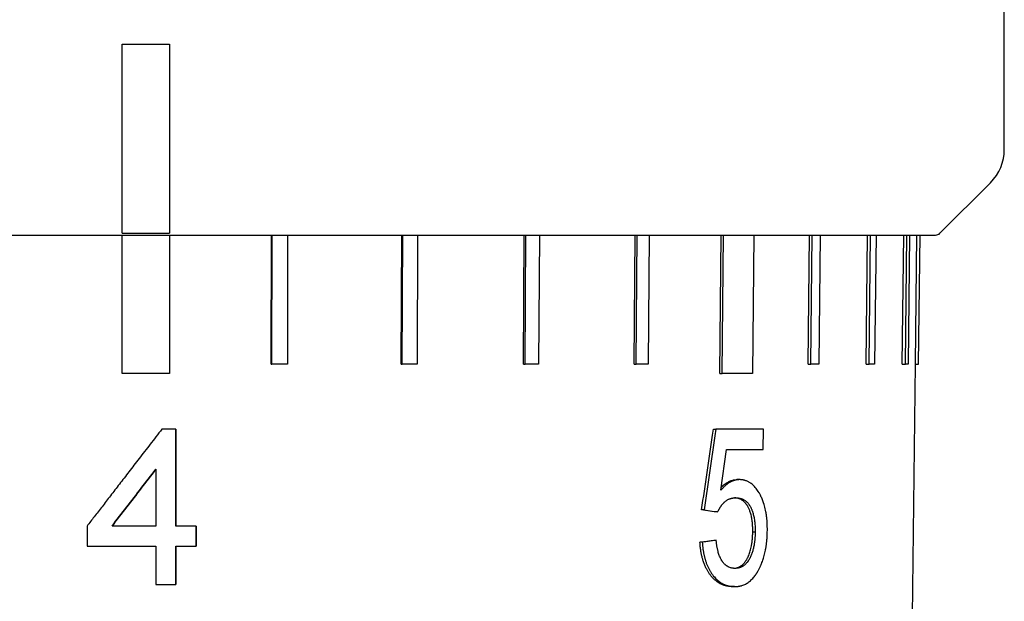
# Model space of a CAD drawing. Header units: millimetres. Extents: x 8 to 564, y 12 to 489.
# Tile 21 of 79: x 294 to 325, y 130 to 148. Entities that reach past the tile are written whole.
import ezdxf

# ---------------------------------------------------------------- set-up
doc = ezdxf.new("R2010")
doc.units = ezdxf.units.MM

msp = doc.modelspace()

# ---------------------------------------------------------------- linework, layer by layer
at = {"color": 7, "linetype": 'Continuous', "lineweight": 30}
for p, q in [((324.75, 144.082), (324.75, 159.557)), ((296.75, 147.419), (298.25, 147.419)), ((296.75, 144.082), (296.75, 147.419)), ((298.25, 147.419), (298.25, 144.082)), ((296.75, 141.419), (296.75, 142.986)), ((298.25, 142.986), (298.25, 141.419)), ((322.709, 141.419), (324.311, 143.022)), ((296.75, 141.419), (298.25, 141.419)), ((296.75, 136.96), (296.75, 141.361)), ((298.25, 141.361), (298.25, 136.96)), ((301.485, 137.261), (301.494, 141.361)), ((301.503, 137.261), (301.511, 141.361)), ((302.004, 141.361), (301.995, 137.261)), ((305.61, 137.261), (305.627, 141.361)), ((305.644, 137.261), (305.661, 141.361)), ((306.131, 141.361), (306.114, 137.261)), ((309.488, 137.261), (309.513, 141.361)), ((309.538, 137.261), (309.563, 141.361)), ((309.996, 141.361), (309.971, 137.261)), ((313.002, 137.261), (313.034, 141.361)), ((313.067, 137.261), (313.099, 141.361)), ((313.482, 141.361), (313.45, 137.261)), ((315.72, 136.962), (315.761, 141.361)), ((315.797, 136.96), (315.838, 141.361)), ((316.802, 141.361), (316.761, 136.96)), ((318.525, 137.261), (318.568, 141.361)), ((318.611, 137.261), (318.655, 141.361)), ((318.905, 141.361), (318.861, 137.261)), ((320.365, 137.261), (320.412, 141.361)), ((320.459, 137.261), (320.506, 141.361)), ((320.678, 141.361), (320.631, 137.261)), ((321.511, 137.261), (321.561, 141.361)), ((321.61, 137.261), (321.659, 141.361)), ((321.746, 141.361), (321.697, 137.261)), ((321.928, 137.261), (321.978, 141.361)), ((322.028, 137.261), (322.078, 141.361)), ((322.029, 137.261), (322.079, 141.361)), ((301.485, 137.261), (301.503, 137.261)), ((305.61, 137.261), (305.644, 137.261)), ((309.488, 137.261), (309.538, 137.261)), ((313.002, 137.261), (313.067, 137.261)), ((318.525, 137.261), (318.611, 137.261)), ((320.365, 137.261), (320.459, 137.261)), ((321.511, 137.261), (321.61, 137.261)), ((321.831, 129.26), (321.929, 137.261)), ((321.928, 137.261), (322.028, 137.261)), ((315.72, 136.962), (315.797, 136.96)), ((298.46, 135.197), (298.011, 135.197)), ((298.46, 132.12), (298.46, 135.197)), ((298.46, 135.197), (298.46, 132.12)), ((315.491, 135.011), (315.518, 135.197)), ((315.518, 135.197), (315.594, 135.197)), ((315.594, 135.197), (315.564, 134.989)), ((317.101, 134.556), (317.107, 135.197)), ((315.564, 134.989), (315.22, 132.633)), ((315.757, 133.261), (315.937, 134.556)), ((297.819, 133.921), (297.819, 132.12)), ((316.342, 133.594), (316.265, 133.594)), ((315.469, 132.585), (315.143, 132.633)), ((315.22, 132.633), (315.143, 132.633)), ((315.22, 132.633), (315.543, 132.585)), ((315.579, 132.569), (315.469, 132.585)), ((315.543, 132.585), (315.656, 132.569)), ((315.656, 132.569), (315.579, 132.569)), ((295.639, 132.12), (295.639, 131.479)), ((299.101, 131.479), (299.101, 132.12)), ((299.101, 132.12), (299.101, 131.479)), ((316.766, 131.938), (316.843, 131.938)), ((315.166, 131.607), (315.089, 131.607)), ((315.46, 131.661), (315.528, 131.671)), ((315.528, 131.671), (315.604, 131.671)), ((315.604, 131.671), (315.534, 131.661)), ((297.819, 131.479), (297.819, 130.261)), ((298.46, 130.261), (298.46, 131.479)), ((298.46, 131.479), (298.46, 130.261)), ((316.192, 130.197), (316.115, 130.197))]:
    msp.add_line(p, q, dxfattribs=at)
for centre, radius, start, end in [((323.25, 144.082), 1.5, 315, 360), ((322.567, 141.561), 0.2, 270, 315)]:
    msp.add_arc(centre, radius, start, end, dxfattribs=at)
for points, knots in [([(296.75, 142.986), (296.75, 143.007), (296.75, 143.048), (296.75, 143.114), (296.75, 143.183), (296.75, 143.256), (296.75, 143.332), (296.75, 143.41), (296.75, 143.489), (296.75, 143.569), (296.75, 143.652), (296.75, 143.736), (296.75, 143.823), (296.75, 143.91), (296.75, 143.996), (296.75, 144.054), (296.75, 144.082)], [0, 0, 0, 0, 0.0705373, 0.1411288, 0.2116661, 0.2842518, 0.3568967, 0.4294823, 0.5000198, 0.5706116, 0.6411491, 0.7137363, 0.7863826, 0.8589698, 0.9293766, 1, 1, 1, 1]), ([(298.25, 144.082), (298.25, 144.054), (298.25, 143.996), (298.25, 143.911), (298.25, 143.825), (298.25, 143.739), (298.25, 143.653), (298.25, 143.57), (298.25, 143.489), (298.25, 143.41), (298.25, 143.333), (298.25, 143.258), (298.25, 143.184), (298.25, 143.114), (298.25, 143.048), (298.25, 143.007), (298.25, 142.986)], [0, 0, 0, 0, 0.070523, 0.141101, 0.211624, 0.284196, 0.356827, 0.429399, 0.499922, 0.570499, 0.641022, 0.713593, 0.786223, 0.858794, 0.929289, 1, 1, 1, 1]), ([(272.433, 141.361), (272.434, 141.361), (272.435, 141.361), (272.45, 141.361), (272.472, 141.361), (272.505, 141.361), (272.546, 141.361), (272.589, 141.361), (272.631, 141.361), (272.668, 141.361), (272.708, 141.361), (272.752, 141.361), (272.798, 141.361), (272.849, 141.361), (272.904, 141.361), (272.976, 141.361), (273.066, 141.361), (273.177, 141.361), (273.297, 141.361), (273.426, 141.361), (273.564, 141.361), (273.708, 141.361), (273.861, 141.361), (274.022, 141.361), (274.159, 141.361), (274.267, 141.361), (274.342, 141.361), (274.419, 141.361), (274.497, 141.361), (274.577, 141.361), (274.658, 141.361), (274.74, 141.361), (274.855, 141.361), (275.004, 141.361), (275.19, 141.361), (275.387, 141.361), (275.595, 141.361), (275.815, 141.361), (276.043, 141.361), (276.277, 141.361), (276.486, 141.361), (276.668, 141.361), (276.82, 141.361), (276.974, 141.361), (277.131, 141.361), (277.289, 141.361), (277.481, 141.361), (277.707, 141.361), (277.97, 141.361), (278.246, 141.361), (278.533, 141.361), (278.834, 141.361), (279.141, 141.361), (279.454, 141.361), (279.78, 141.361), (280.119, 141.361), (280.471, 141.361), (280.828, 141.361), (281.191, 141.361), (281.561, 141.361), (281.928, 141.361), (282.295, 141.361), (282.659, 141.361), (283.028, 141.361), (283.403, 141.361), (283.729, 141.361), (284.006, 141.361), (284.23, 141.361), (284.456, 141.361), (284.683, 141.361), (284.911, 141.361), (285.184, 141.361), (285.503, 141.361), (285.869, 141.361), (286.248, 141.361), (286.638, 141.361), (287.041, 141.361), (287.448, 141.361), (287.859, 141.361), (288.184, 141.361), (288.422, 141.361), (288.571, 141.361), (288.72, 141.361), (288.87, 141.361), (289.02, 141.361), (289.238, 141.361), (289.525, 141.361), (289.904, 141.361), (290.309, 141.361), (290.738, 141.361), (291.135, 141.361), (291.5, 141.361), (291.833, 141.361), (292.167, 141.361), (292.502, 141.361), (292.834, 141.361), (293.161, 141.361), (293.524, 141.361), (293.929, 141.361), (294.377, 141.361), (294.825, 141.361), (295.275, 141.361), (295.722, 141.361), (296.168, 141.361), (296.611, 141.361), (297.055, 141.361), (297.352, 141.361), (297.5, 141.361)], [0, 0, 0, 0, 0.012204, 0.02439, 0.036563, 0.048728, 0.060888, 0.073049, 0.080218, 0.087388, 0.094563, 0.101742, 0.108926, 0.116116, 0.123722, 0.131343, 0.143522, 0.155687, 0.167844, 0.179997, 0.19215, 0.20409, 0.216039, 0.228, 0.239979, 0.245038, 0.250093, 0.255145, 0.260193, 0.265239, 0.270282, 0.275323, 0.280362, 0.290915, 0.301464, 0.312012, 0.323315, 0.334624, 0.345942, 0.357273, 0.36862, 0.375509, 0.382391, 0.389266, 0.396137, 0.403002, 0.409864, 0.420641, 0.431414, 0.442186, 0.453729, 0.465278, 0.476837, 0.48841, 0.5, 0.512297, 0.524573, 0.536833, 0.549083, 0.561325, 0.573566, 0.585109, 0.596658, 0.608217, 0.61979, 0.63138, 0.638124, 0.644862, 0.651594, 0.658321, 0.665044, 0.671763, 0.682316, 0.692865, 0.703412, 0.714716, 0.726024, 0.737342, 0.748673, 0.76002, 0.764081, 0.768139, 0.772195, 0.776249, 0.780301, 0.784351, 0.793892, 0.803427, 0.814771, 0.826113, 0.837456, 0.84614, 0.854828, 0.863522, 0.872224, 0.880934, 0.889302, 0.897517, 0.909004, 0.92048, 0.931949, 0.943415, 0.954881, 0.966146, 0.977419, 0.988702, 1, 1, 1, 1]), ([(297.5, 141.361), (297.66, 141.361), (297.98, 141.361), (298.46, 141.361), (298.939, 141.361), (299.417, 141.361), (299.894, 141.361), (300.305, 141.361), (300.65, 141.361), (300.93, 141.361), (301.21, 141.361), (301.489, 141.361), (301.768, 141.361), (302.052, 141.361), (302.341, 141.361), (302.694, 141.361), (303.104, 141.361), (303.57, 141.361), (304.033, 141.361), (304.494, 141.361), (304.949, 141.361), (305.4, 141.361), (305.845, 141.361), (306.288, 141.361), (306.643, 141.361), (306.912, 141.361), (307.096, 141.361), (307.28, 141.361), (307.462, 141.361), (307.644, 141.361), (307.826, 141.361), (308.006, 141.361), (308.252, 141.361), (308.561, 141.361), (308.932, 141.361), (309.309, 141.361), (309.691, 141.361), (310.078, 141.361), (310.462, 141.361), (310.842, 141.361), (311.168, 141.361), (311.443, 141.361), (311.668, 141.361), (311.89, 141.361), (312.111, 141.361), (312.33, 141.361), (312.588, 141.361), (312.885, 141.361), (313.217, 141.361), (313.553, 141.361), (313.892, 141.361), (314.234, 141.361), (314.57, 141.361), (314.901, 141.361), (315.233, 141.361), (315.565, 141.361), (315.897, 141.361), (316.222, 141.361), (316.539, 141.361), (316.849, 141.361), (317.146, 141.361), (317.431, 141.361), (317.703, 141.361), (317.97, 141.361), (318.229, 141.361), (318.447, 141.361), (318.626, 141.361), (318.767, 141.361), (318.906, 141.361), (319.043, 141.361), (319.177, 141.361), (319.334, 141.361), (319.512, 141.361), (319.707, 141.361), (319.902, 141.361), (320.094, 141.361), (320.283, 141.361), (320.465, 141.361), (320.64, 141.361), (320.772, 141.361), (320.866, 141.361), (320.923, 141.361), (320.98, 141.361), (321.035, 141.361), (321.089, 141.361), (321.167, 141.361), (321.266, 141.361), (321.39, 141.361), (321.515, 141.361), (321.639, 141.361), (321.747, 141.361), (321.84, 141.361), (321.919, 141.361), (321.994, 141.361), (322.065, 141.361), (322.13, 141.361), (322.19, 141.361), (322.251, 141.361), (322.313, 141.361), (322.373, 141.361), (322.426, 141.361), (322.47, 141.361), (322.506, 141.361), (322.533, 141.361), (322.553, 141.361), (322.565, 141.361), (322.566, 141.361), (322.567, 141.361)], [0, 0, 0, 0, 0.012202, 0.024388, 0.03656, 0.048724, 0.060885, 0.073046, 0.080215, 0.087386, 0.094561, 0.10174, 0.108925, 0.116116, 0.123722, 0.131343, 0.143522, 0.155688, 0.167844, 0.179997, 0.19215, 0.20409, 0.216039, 0.228, 0.239979, 0.245038, 0.250093, 0.255145, 0.260193, 0.265239, 0.270282, 0.275323, 0.280362, 0.290915, 0.301464, 0.312012, 0.323315, 0.334624, 0.345942, 0.357273, 0.36862, 0.375509, 0.382391, 0.389266, 0.396137, 0.403002, 0.409864, 0.420641, 0.431414, 0.442186, 0.453729, 0.465278, 0.476837, 0.48841, 0.5, 0.512297, 0.524573, 0.536833, 0.549083, 0.561325, 0.573566, 0.585109, 0.596658, 0.608217, 0.61979, 0.63138, 0.638124, 0.644862, 0.651594, 0.658321, 0.665044, 0.671763, 0.682316, 0.692865, 0.703412, 0.714716, 0.726024, 0.737342, 0.748673, 0.76002, 0.764081, 0.768139, 0.772195, 0.776249, 0.780301, 0.784351, 0.793892, 0.803426, 0.814771, 0.826113, 0.837456, 0.84614, 0.854828, 0.863522, 0.872224, 0.880934, 0.889303, 0.897518, 0.909006, 0.920483, 0.931953, 0.943418, 0.954884, 0.966149, 0.977421, 0.988703, 1, 1, 1, 1]), ([(298.011, 135.197), (297.949, 135.116), (297.826, 134.956), (297.644, 134.72), (297.467, 134.491), (297.295, 134.268), (297.13, 134.053), (296.97, 133.846), (296.817, 133.647), (296.668, 133.454), (296.523, 133.266), (296.383, 133.084), (296.246, 132.907), (296.115, 132.737), (295.989, 132.573), (295.868, 132.416), (295.752, 132.266), (295.676, 132.168), (295.639, 132.12)], [0, 0, 0, 0, 0.078824, 0.155492, 0.230004, 0.302359, 0.372559, 0.439408, 0.504177, 0.566868, 0.62748, 0.687188, 0.744731, 0.800111, 0.853328, 0.904381, 0.953272, 1, 1, 1, 1]), ([(315.143, 132.633), (315.201, 133.029), (315.318, 133.822), (315.433, 134.614), (315.491, 135.011)], [0, 0, 0, 0, 0.499994, 1, 1, 1, 1]), ([(296.431, 132.12), (296.585, 132.32), (296.893, 132.72), (297.356, 133.32), (297.665, 133.721), (297.819, 133.921)], [0, 0, 0, 0, 0.333296, 0.666629, 1, 1, 1, 1]), ([(297.819, 133.921), (297.665, 133.721), (297.356, 133.32), (296.893, 132.72), (296.585, 132.32), (296.431, 132.12)], [0, 0, 0, 0, 0.333371, 0.666704, 1, 1, 1, 1]), ([(316.342, 133.594), (316.334, 133.594), (316.321, 133.593), (316.302, 133.592), (316.287, 133.591), (316.271, 133.59), (316.25, 133.587), (316.22, 133.581), (316.185, 133.571), (316.15, 133.559), (316.118, 133.547), (316.086, 133.532), (316.046, 133.511), (315.998, 133.482), (315.941, 133.441), (315.897, 133.404), (315.864, 133.374), (315.844, 133.354), (315.824, 133.334), (315.804, 133.313), (315.782, 133.289), (315.766, 133.27), (315.757, 133.261)], [0, 0, 0, 0, 0.034676, 0.064706, 0.090093, 0.110955, 0.138007, 0.194518, 0.25515, 0.309244, 0.36254, 0.415111, 0.467039, 0.561895, 0.658509, 0.757661, 0.797315, 0.837051, 0.872385, 0.906894, 0.949431, 1, 1, 1, 1]), ([(315.77, 133.356), (315.771, 133.357), (315.778, 133.364), (315.791, 133.377), (315.811, 133.395), (315.845, 133.425), (315.894, 133.463), (315.953, 133.502), (316.007, 133.532), (316.058, 133.554), (316.108, 133.571), (316.158, 133.584), (316.21, 133.591), (316.246, 133.593), (316.265, 133.594)], [0, 0, 0, 0, 0.005298, 0.048465, 0.087942, 0.133997, 0.26702, 0.397808, 0.496964, 0.596911, 0.698011, 0.789953, 0.890511, 1, 1, 1, 1]), ([(317.23, 131.976), (317.23, 131.993), (317.229, 132.025), (317.229, 132.069), (317.228, 132.107), (317.228, 132.143), (317.226, 132.184), (317.224, 132.231), (317.221, 132.28), (317.216, 132.333), (317.21, 132.389), (317.202, 132.45), (317.193, 132.512), (317.181, 132.585), (317.163, 132.669), (317.14, 132.762), (317.115, 132.845), (317.089, 132.917), (317.064, 132.981), (317.037, 133.042), (317.004, 133.109), (316.966, 133.179), (316.92, 133.25), (316.873, 133.315), (316.823, 133.373), (316.77, 133.425), (316.723, 133.465), (316.68, 133.495), (316.645, 133.516), (316.608, 133.536), (316.569, 133.552), (316.539, 133.563), (316.518, 133.57), (316.506, 133.573), (316.494, 133.576), (316.483, 133.579), (316.471, 133.582), (316.459, 133.584), (316.447, 133.586), (316.434, 133.588), (316.417, 133.59), (316.395, 133.591), (316.37, 133.593), (316.351, 133.594), (316.342, 133.594)], [0, 0, 0, 0, 0.0209761, 0.039166, 0.0545707, 0.0672672, 0.0837193, 0.1047742, 0.1252894, 0.1445754, 0.1700996, 0.195831, 0.2218034, 0.2480492, 0.2899844, 0.3315852, 0.373041, 0.4041554, 0.4353766, 0.4667844, 0.4984573, 0.5417157, 0.5841199, 0.6258655, 0.6671578, 0.7082084, 0.7492332, 0.7741891, 0.7994487, 0.8250704, 0.8511104, 0.8776219, 0.8854426, 0.893238, 0.9010098, 0.9087594, 0.9164886, 0.9241991, 0.9318925, 0.9395705, 0.9508944, 0.9647387, 0.9811066, 1, 1, 1, 1]), ([(315.656, 132.569), (315.66, 132.578), (315.669, 132.597), (315.681, 132.621), (315.692, 132.642), (315.702, 132.662), (315.712, 132.681), (315.724, 132.7), (315.736, 132.719), (315.748, 132.737), (315.76, 132.754), (315.772, 132.77), (315.784, 132.786), (315.798, 132.804), (315.814, 132.823), (315.829, 132.841), (315.843, 132.855), (315.855, 132.867), (315.865, 132.877), (315.872, 132.884), (315.88, 132.89), (315.887, 132.897), (315.895, 132.903), (315.91, 132.915), (315.932, 132.932), (315.963, 132.952), (315.995, 132.969), (316.028, 132.983), (316.055, 132.992), (316.074, 132.998), (316.085, 133.001), (316.097, 133.004), (316.108, 133.006), (316.12, 133.008), (316.131, 133.01), (316.146, 133.012), (316.166, 133.014), (316.192, 133.016), (316.212, 133.017), (316.222, 133.017)], [0, 0, 0, 0, 0.035442, 0.065532, 0.090278, 0.112565, 0.137652, 0.163439, 0.189951, 0.21469, 0.238535, 0.262215, 0.285741, 0.309123, 0.346052, 0.371853, 0.397167, 0.422237, 0.435278, 0.44826, 0.461186, 0.474059, 0.486881, 0.499655, 0.548848, 0.598755, 0.649563, 0.701446, 0.754567, 0.772047, 0.789591, 0.807204, 0.824892, 0.84266, 0.860512, 0.878455, 0.909941, 0.950453, 1, 1, 1, 1]), ([(316.766, 131.938), (316.766, 131.95), (316.766, 131.974), (316.766, 132.009), (316.765, 132.041), (316.765, 132.07), (316.764, 132.097), (316.762, 132.124), (316.761, 132.154), (316.758, 132.187), (316.755, 132.223), (316.751, 132.258), (316.746, 132.293), (316.74, 132.341), (316.729, 132.402), (316.714, 132.472), (316.697, 132.534), (316.679, 132.588), (316.661, 132.635), (316.641, 132.68), (316.623, 132.718), (316.606, 132.749), (316.592, 132.773), (316.576, 132.796), (316.56, 132.818), (316.543, 132.84), (316.525, 132.86), (316.505, 132.881), (316.483, 132.901), (316.459, 132.921), (316.433, 132.939), (316.407, 132.955), (316.383, 132.967), (316.361, 132.977), (316.341, 132.985), (316.321, 132.992), (316.302, 132.998), (316.282, 133.003), (316.264, 133.006), (316.243, 133.01), (316.218, 133.013), (316.197, 133.015), (316.185, 133.015), (316.185, 133.015)], [0, 0, 0, 0, 0.0230939, 0.044562, 0.0644068, 0.0826313, 0.0992397, 0.1142372, 0.1327456, 0.1548011, 0.1769176, 0.1991087, 0.2213877, 0.2437679, 0.2911532, 0.3376867, 0.3836263, 0.4178561, 0.452018, 0.4862283, 0.5206024, 0.5413811, 0.5623232, 0.5834753, 0.6048827, 0.626589, 0.6486362, 0.6710641, 0.6977274, 0.7246069, 0.7517808, 0.7793249, 0.8073121, 0.827231, 0.8469806, 0.8665761, 0.8860327, 0.9053661, 0.9245925, 0.9388181, 0.9658978, 0.998702, 1, 1, 1, 1]), ([(316.222, 133.017), (316.238, 133.017), (316.266, 133.015), (316.306, 133.011), (316.341, 133.006), (316.368, 133.001), (316.388, 132.995), (316.405, 132.99), (316.422, 132.984), (316.438, 132.977), (316.454, 132.97), (316.47, 132.962), (316.493, 132.949), (316.525, 132.929), (316.564, 132.899), (316.6, 132.864), (316.634, 132.823), (316.666, 132.777), (316.692, 132.733), (316.712, 132.693), (316.727, 132.659), (316.742, 132.624), (316.755, 132.589), (316.77, 132.545), (316.785, 132.491), (316.801, 132.426), (316.814, 132.355), (316.825, 132.281), (316.834, 132.204), (316.838, 132.14), (316.841, 132.087), (316.842, 132.042), (316.843, 131.991), (316.843, 131.956), (316.843, 131.938)], [0, 0, 0, 0, 0.04194, 0.079154, 0.111672, 0.139536, 0.155011, 0.171226, 0.187266, 0.20314, 0.218859, 0.234434, 0.249874, 0.29044, 0.331566, 0.372339, 0.413079, 0.454109, 0.495741, 0.521141, 0.546929, 0.572814, 0.596882, 0.621124, 0.662028, 0.703744, 0.746467, 0.795018, 0.841059, 0.885885, 0.910108, 0.937006, 0.966967, 1, 1, 1, 1]), ([(316.163, 130.776), (316.17, 130.777), (316.185, 130.778), (316.204, 130.78), (316.222, 130.783), (316.234, 130.785), (316.249, 130.789), (316.27, 130.795), (316.297, 130.804), (316.328, 130.817), (316.359, 130.833), (316.393, 130.853), (316.43, 130.881), (316.471, 130.919), (316.504, 130.957), (316.529, 130.988), (316.546, 131.012), (316.561, 131.037), (316.577, 131.063), (316.593, 131.092), (316.614, 131.132), (316.639, 131.187), (316.665, 131.257), (316.689, 131.331), (316.709, 131.408), (316.725, 131.481), (316.736, 131.548), (316.745, 131.609), (316.752, 131.671), (316.758, 131.733), (316.762, 131.796), (316.765, 131.864), (316.766, 131.912), (316.766, 131.938)], [0, 0, 0, 0, 0.017996, 0.041874, 0.054753, 0.066753, 0.07788, 0.095288, 0.126204, 0.15655, 0.186404, 0.215847, 0.258815, 0.303383, 0.349911, 0.373375, 0.39362, 0.41455, 0.436204, 0.458617, 0.481822, 0.530304, 0.578954, 0.628071, 0.677946, 0.728856, 0.764872, 0.802342, 0.841338, 0.877649, 0.913643, 0.954414, 1, 1, 1, 1]), ([(316.843, 131.938), (316.843, 131.922), (316.842, 131.891), (316.841, 131.846), (316.839, 131.805), (316.837, 131.768), (316.834, 131.731), (316.831, 131.694), (316.827, 131.656), (316.823, 131.619), (316.818, 131.582), (316.812, 131.545), (316.805, 131.501), (316.795, 131.448), (316.781, 131.389), (316.766, 131.331), (316.748, 131.275), (316.729, 131.222), (316.708, 131.171), (316.683, 131.117), (316.654, 131.063), (316.622, 131.011), (316.59, 130.967), (316.559, 130.931), (316.531, 130.903), (316.501, 130.877), (316.474, 130.856), (316.448, 130.84), (316.424, 130.827), (316.4, 130.815), (316.374, 130.804), (316.35, 130.796), (316.321, 130.788), (316.288, 130.781), (316.246, 130.776), (316.216, 130.775), (316.2, 130.774)], [0, 0, 0, 0, 0.0276, 0.053198, 0.076802, 0.098419, 0.118061, 0.140151, 0.162624, 0.184708, 0.206415, 0.227759, 0.248756, 0.28581, 0.322261, 0.358219, 0.3938, 0.429121, 0.464303, 0.499469, 0.543214, 0.58577, 0.627407, 0.658211, 0.688787, 0.719268, 0.749783, 0.771963, 0.794614, 0.817779, 0.841498, 0.865808, 0.886658, 0.919462, 0.957219, 1, 1, 1, 1]), ([(316.99, 130.804), (316.996, 130.817), (317.007, 130.842), (317.023, 130.876), (317.035, 130.906), (317.047, 130.934), (317.063, 130.975), (317.083, 131.032), (317.107, 131.107), (317.131, 131.187), (317.152, 131.272), (317.168, 131.344), (317.179, 131.403), (317.187, 131.45), (317.194, 131.499), (317.201, 131.548), (317.207, 131.598), (317.212, 131.646), (317.217, 131.698), (317.221, 131.755), (317.225, 131.823), (317.228, 131.897), (317.229, 131.949), (317.23, 131.976)], [0, 0, 0, 0, 0.03931, 0.073355, 0.102139, 0.125781, 0.155211, 0.216996, 0.282138, 0.357043, 0.429601, 0.500013, 0.538555, 0.577581, 0.617121, 0.6572, 0.697844, 0.739077, 0.773873, 0.822571, 0.876466, 0.935598, 1, 1, 1, 1]), ([(315.089, 131.607), (315.152, 131.616), (315.276, 131.634), (315.399, 131.652), (315.46, 131.661)], [0, 0, 0, 0, 0.499997, 1, 1, 1, 1]), ([(315.45, 130.526), (315.432, 130.549), (315.397, 130.593), (315.348, 130.668), (315.309, 130.736), (315.278, 130.796), (315.255, 130.848), (315.232, 130.901), (315.212, 130.956), (315.193, 131.01), (315.177, 131.063), (315.162, 131.115), (315.149, 131.169), (315.137, 131.224), (315.126, 131.279), (315.117, 131.336), (315.109, 131.395), (315.101, 131.461), (315.095, 131.532), (315.091, 131.582), (315.089, 131.607)], [0, 0, 0, 0, 0.084239, 0.167673, 0.250752, 0.300627, 0.350636, 0.400878, 0.45145, 0.502445, 0.547119, 0.592497, 0.638643, 0.685621, 0.733491, 0.776424, 0.826368, 0.880243, 0.938105, 1, 1, 1, 1]), ([(315.534, 131.661), (315.473, 131.652), (315.352, 131.634), (315.228, 131.616), (315.166, 131.607)], [0, 0, 0, 0, 0.500003, 1, 1, 1, 1]), ([(315.166, 131.607), (315.167, 131.59), (315.169, 131.559), (315.173, 131.515), (315.176, 131.478), (315.179, 131.443), (315.184, 131.404), (315.19, 131.358), (315.198, 131.307), (315.207, 131.259), (315.216, 131.214), (315.225, 131.173), (315.235, 131.132), (315.245, 131.092), (315.257, 131.053), (315.274, 130.996), (315.3, 130.921), (315.337, 130.833), (315.378, 130.75), (315.423, 130.671), (315.471, 130.597), (315.506, 130.552), (315.524, 130.53)], [0, 0, 0, 0, 0.041186, 0.076893, 0.107127, 0.131999, 0.162056, 0.203201, 0.246404, 0.288175, 0.324129, 0.359627, 0.394697, 0.429364, 0.463658, 0.497607, 0.582356, 0.666104, 0.749291, 0.832369, 0.91579, 1, 1, 1, 1]), ([(316.2, 130.774), (316.189, 130.774), (316.169, 130.775), (316.14, 130.778), (316.112, 130.782), (316.089, 130.786), (316.074, 130.79), (316.067, 130.792), (316.065, 130.792), (316.064, 130.793), (316.063, 130.793), (316.063, 130.793), (316.063, 130.793), (316.063, 130.793), (316.044, 130.799), (316.008, 130.813), (315.955, 130.841), (315.909, 130.875), (315.868, 130.912), (315.841, 130.943), (315.824, 130.965), (315.815, 130.976), (315.806, 130.988), (315.798, 131.001), (315.79, 131.013), (315.774, 131.039), (315.752, 131.077), (315.726, 131.131), (315.703, 131.188), (315.682, 131.25), (315.666, 131.308), (315.653, 131.36), (315.643, 131.403), (315.635, 131.446), (315.628, 131.486), (315.622, 131.526), (315.616, 131.568), (315.61, 131.617), (315.606, 131.652), (315.604, 131.671)], [0, 0, 0, 0, 0.0341642, 0.0654303, 0.0938151, 0.1269091, 0.1399122, 0.1453351, 0.1476637, 0.1486772, 0.149121, 0.1493158, 0.1494015, 0.1494391, 0.1494687, 0.2115236, 0.271263, 0.3292818, 0.3771682, 0.4247033, 0.4371507, 0.4496099, 0.4620884, 0.4745934, 0.4871325, 0.4997129, 0.5484502, 0.593886, 0.6406969, 0.690021, 0.7421107, 0.7743732, 0.8062731, 0.8378453, 0.8691255, 0.8941348, 0.9242762, 0.959562, 1, 1, 1, 1]), ([(316.192, 130.197), (316.201, 130.197), (316.219, 130.198), (316.244, 130.199), (316.266, 130.2), (316.286, 130.202), (316.304, 130.204), (316.327, 130.207), (316.355, 130.212), (316.389, 130.221), (316.432, 130.233), (316.482, 130.252), (316.539, 130.277), (316.592, 130.308), (316.643, 130.343), (316.693, 130.384), (316.741, 130.43), (316.789, 130.482), (316.823, 130.524), (316.845, 130.554), (316.856, 130.569), (316.866, 130.585), (316.877, 130.6), (316.887, 130.616), (316.897, 130.632), (316.907, 130.648), (316.918, 130.667), (316.932, 130.691), (316.949, 130.723), (316.968, 130.761), (316.982, 130.789), (316.99, 130.804)], [0, 0, 0, 0, 0.02969, 0.056468, 0.080336, 0.101296, 0.119351, 0.139297, 0.174809, 0.211493, 0.24939, 0.315127, 0.378601, 0.440028, 0.499646, 0.561112, 0.623055, 0.685718, 0.749334, 0.765363, 0.781281, 0.79709, 0.812796, 0.828403, 0.843914, 0.859335, 0.874669, 0.898134, 0.926839, 0.960792, 1, 1, 1, 1]), ([(316.115, 130.197), (316.104, 130.197), (316.082, 130.198), (316.05, 130.2), (316.021, 130.202), (315.993, 130.205), (315.968, 130.209), (315.943, 130.213), (315.913, 130.22), (315.878, 130.229), (315.84, 130.242), (315.802, 130.256), (315.755, 130.276), (315.698, 130.306), (315.632, 130.35), (315.569, 130.401), (315.508, 130.459), (315.469, 130.504), (315.45, 130.526)], [0, 0, 0, 0, 0.048239, 0.093392, 0.135466, 0.174474, 0.210428, 0.243346, 0.282234, 0.338393, 0.393425, 0.447399, 0.500388, 0.60066, 0.700163, 0.79949, 0.89924, 1, 1, 1, 1]), ([(315.524, 130.53), (315.54, 130.511), (315.572, 130.473), (315.623, 130.422), (315.675, 130.377), (315.728, 130.337), (315.784, 130.302), (315.83, 130.277), (315.867, 130.261), (315.894, 130.25), (315.922, 130.24), (315.95, 130.231), (315.978, 130.223), (316.005, 130.216), (316.035, 130.21), (316.067, 130.206), (316.105, 130.202), (316.147, 130.198), (316.176, 130.197), (316.192, 130.197)], [0, 0, 0, 0, 0.084061, 0.1673469, 0.2501999, 0.332968, 0.4159998, 0.499641, 0.5380076, 0.5769125, 0.6163849, 0.6564525, 0.6971418, 0.7384784, 0.7727679, 0.8209099, 0.8748069, 0.9344948, 1, 1, 1, 1])]:
    msp.add_open_spline(points, degree=3, knots=knots, dxfattribs=at)
for points in [[(301.995, 137.261), (301.913, 137.261), (301.749, 137.261), (301.585, 137.261), (301.503, 137.261)], [(306.114, 137.261), (306.036, 137.261), (305.88, 137.261), (305.723, 137.261), (305.644, 137.261)], [(309.971, 137.261), (309.9, 137.261), (309.756, 137.261), (309.611, 137.261), (309.538, 137.261)], [(313.45, 137.261), (313.386, 137.261), (313.259, 137.261), (313.131, 137.261), (313.067, 137.261)], [(318.861, 137.261), (318.82, 137.261), (318.738, 137.261), (318.654, 137.261), (318.611, 137.261)], [(320.631, 137.261), (320.603, 137.261), (320.547, 137.261), (320.488, 137.261), (320.459, 137.261)], [(321.697, 137.261), (321.683, 137.261), (321.655, 137.261), (321.625, 137.261), (321.61, 137.261)], [(298.25, 136.96), (298.125, 136.96), (297.875, 136.96), (297.5, 136.96), (297.125, 136.96), (296.875, 136.96), (296.75, 136.96)], [(316.761, 136.96), (316.683, 136.96), (316.527, 136.96), (316.288, 136.96), (316.045, 136.96), (315.879, 136.96), (315.797, 136.96)], [(317.107, 135.197), (317.011, 135.197), (316.82, 135.197), (316.524, 135.197), (316.222, 135.197), (315.912, 135.197), (315.7, 135.197), (315.594, 135.197)], [(315.937, 134.556), (316.038, 134.556), (316.24, 134.556), (316.534, 134.556), (316.822, 134.556), (317.008, 134.556), (317.101, 134.556)], [(297.819, 132.12), (297.665, 132.12), (297.356, 132.12), (296.893, 132.12), (296.585, 132.12), (296.431, 132.12)], [(299.101, 132.12), (298.994, 132.12), (298.781, 132.12), (298.567, 132.12), (298.46, 132.12)], [(295.639, 131.479), (295.785, 131.479), (296.075, 131.479), (296.51, 131.479), (296.946, 131.479), (297.383, 131.479), (297.674, 131.479), (297.819, 131.479)], [(298.46, 131.479), (298.567, 131.479), (298.781, 131.479), (298.994, 131.479), (299.101, 131.479)], [(297.819, 130.261), (297.926, 130.261), (298.14, 130.261), (298.353, 130.261), (298.46, 130.261)]]:
    msp.add_open_spline(points, degree=3, dxfattribs=at)

doc.saveas('drawing.dxf')
